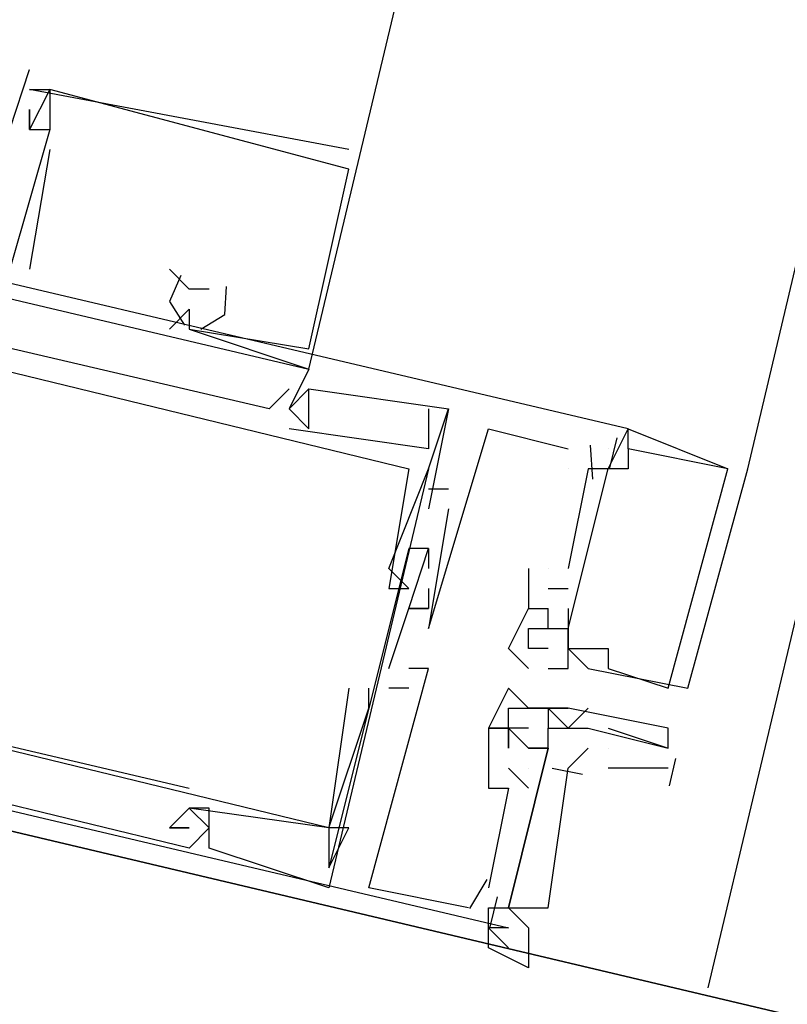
# Model space of a CAD drawing. Header units: feet. Extents: x -79 to 198, y -22 to 181.
# Tile 234 of 256: x 129.647 to 130.16, y 127.46 to 128.118. Entities that reach past the tile are written whole.
import ezdxf

# ---------------------------------------------------------------- set-up
doc = ezdxf.new("R2010")
doc.units = ezdxf.units.FT
doc.layers.add('A-LINEA', color=7, linetype='CONTINUOUS')
doc.layers.add('A-MURO-CONCRETO', color=8, linetype='CONTINUOUS')

msp = doc.modelspace()

# ---------------------------------------------------------------- linework, layer by layer
at = {"layer": 'A-LINEA'}
for p, q in [((130.1333, 127.8178), (132.0533, 135.9378)), ((129.6533, 128.0844), (129.6533, 128.0844)), ((129.6533, 128.0844), (129.6533, 128.0844)), ((129.6533, 128.0711), (129.6533, 128.0711)), ((129.6533, 128.0711), (129.6533, 128.0711)), ((129.6533, 128.0711), (129.6533, 128.0711)), ((129.6667, 128.0711), (129.6667, 128.0711)), ((129.6667, 128.0711), (129.6667, 128.0711)), ((129.6667, 128.0711), (129.6667, 128.0711)), ((129.6667, 128.0711), (129.6667, 128.0711)), ((129.6667, 128.0711), (129.6667, 128.0711)), ((129.6667, 128.0711), (129.6667, 128.0711)), ((129.6533, 128.0578), (129.6533, 128.0578)), ((129.6533, 128.0578), (129.6533, 128.0578)), ((129.6533, 128.0578), (129.6533, 128.0578)), ((129.6533, 128.0444), (129.6533, 128.0444)), ((129.6533, 128.0444), (129.6533, 128.0444)), ((129.6533, 128.0444), (129.6533, 128.0444)), ((129.6533, 128.0444), (129.6533, 128.0444)), ((129.6533, 128.0444), (129.6533, 128.0444)), ((129.6533, 128.0444), (129.6533, 128.0444)), ((129.6667, 128.0444), (129.6667, 128.0444)), ((129.6667, 128.0444), (129.6667, 128.0444)), ((129.6667, 128.0444), (129.6667, 128.0444)), ((129.6667, 128.0444), (129.6667, 128.0444)), ((129.6667, 128.0444), (129.6667, 128.0444)), ((129.6667, 128.0444), (129.6667, 128.0444)), ((129.6667, 128.0311), (129.6533, 127.9511)), ((129.6667, 128.0311), (129.6533, 127.9511)), ((129.6667, 128.0311), (129.6533, 127.9511)), ((129.6667, 128.0311), (129.6667, 128.0311)), ((129.6667, 128.0311), (129.6667, 128.0311)), ((129.6667, 128.0311), (129.6667, 128.0311)), ((129.8667, 128.0311), (129.8667, 128.0311)), ((129.8667, 128.0311), (129.8667, 128.0311)), ((129.8667, 128.0311), (129.8667, 128.0311)), ((129.84, 127.8978), (129.8667, 128.0178)), ((129.84, 127.8978), (129.8667, 128.0178)), ((129.84, 127.8978), (129.8667, 128.0178)), ((129.8667, 128.0178), (129.8667, 128.0178)), ((129.8667, 128.0178), (129.8667, 128.0178)), ((129.8667, 128.0178), (129.8667, 128.0178)), ((129.8667, 128.0178), (129.8667, 128.0178)), ((129.8667, 128.0178), (129.8667, 128.0178)), ((129.8667, 128.0178), (129.8667, 128.0178)), ((129.6533, 127.9511), (129.6533, 127.9511)), ((129.6533, 127.9511), (129.6533, 127.9511)), ((129.6533, 127.9511), (129.6533, 127.9511)), ((129.7467, 127.9511), (129.7467, 127.9511)), ((129.7467, 127.9511), (129.7467, 127.9511)), ((129.7467, 127.9511), (129.7467, 127.9511)), ((129.76, 127.9378), (129.76, 127.9378)), ((129.76, 127.9378), (129.76, 127.9378)), ((129.76, 127.9378), (129.76, 127.9378)), ((129.7733, 127.9378), (129.7733, 127.9378)), ((129.7733, 127.9378), (129.7733, 127.9378)), ((129.7733, 127.9378), (129.7733, 127.9378)), ((129.7467, 127.9111), (129.76, 127.9244)), ((129.7467, 127.9111), (129.76, 127.9244)), ((129.7467, 127.9111), (129.76, 127.9244)), ((129.76, 127.9244), (129.76, 127.9244)), ((129.76, 127.9244), (129.76, 127.9244)), ((129.76, 127.9244), (129.76, 127.9244)), ((129.76, 127.9244), (129.76, 127.9244)), ((129.76, 127.9244), (129.76, 127.9244)), ((129.76, 127.9244), (129.76, 127.9244)), ((129.7467, 127.9111), (129.7467, 127.9111)), ((129.7467, 127.9111), (129.7467, 127.9111)), ((129.7467, 127.9111), (129.7467, 127.9111)), ((129.76, 127.9111), (129.84, 127.8844)), ((129.76, 127.9111), (129.76, 127.9111)), ((129.76, 127.9111), (129.76, 127.9111)), ((129.76, 127.9111), (129.84, 127.8844)), ((129.76, 127.9111), (129.76, 127.9111)), ((129.76, 127.9111), (129.76, 127.9111)), ((129.76, 127.9111), (129.84, 127.8844)), ((129.76, 127.9111), (129.76, 127.9111)), ((129.76, 127.9111), (129.76, 127.9111)), ((129.84, 127.8978), (129.84, 127.8978)), ((129.84, 127.8978), (129.84, 127.8978)), ((129.84, 127.8978), (129.84, 127.8978)), ((129.84, 127.8978), (129.84, 127.8978)), ((129.84, 127.8978), (129.84, 127.8978)), ((129.84, 127.8978), (129.84, 127.8978)), ((129.84, 127.8844), (129.84, 127.8844)), ((129.84, 127.8844), (129.84, 127.8844)), ((129.84, 127.8844), (129.84, 127.8844)), ((129.84, 127.8844), (129.84, 127.8844)), ((129.84, 127.8844), (129.84, 127.8844)), ((129.84, 127.8844), (129.84, 127.8844)), ((129.8267, 127.8578), (129.84, 127.8711)), ((129.8267, 127.8711), (129.8267, 127.8711)), ((129.8267, 127.8578), (129.84, 127.8711)), ((129.8267, 127.8711), (129.8267, 127.8711)), ((129.8267, 127.8578), (129.84, 127.8711)), ((129.8267, 127.8711), (129.8267, 127.8711)), ((129.84, 127.8711), (129.84, 127.8711)), ((129.84, 127.8711), (129.84, 127.8711)), ((129.84, 127.8711), (129.84, 127.8711)), ((129.84, 127.8711), (129.84, 127.8711)), ((129.84, 127.8711), (129.84, 127.8711)), ((129.84, 127.8711), (129.84, 127.8711)), ((129.8133, 127.8578), (129.8133, 127.8578)), ((129.8133, 127.8578), (129.8133, 127.8578)), ((129.8133, 127.8578), (129.8133, 127.8578)), ((129.8267, 127.8578), (129.8267, 127.8578)), ((129.8267, 127.8578), (129.8267, 127.8578)), ((129.8267, 127.8578), (129.8267, 127.8578)), ((129.8267, 127.8578), (129.8267, 127.8578)), ((129.8267, 127.8578), (129.8267, 127.8578)), ((129.8267, 127.8578), (129.8267, 127.8578)), ((129.92, 127.8578), (129.92, 127.8578)), ((129.92, 127.8578), (129.92, 127.8578)), ((129.92, 127.8578), (129.92, 127.8578)), ((129.92, 127.8578), (129.92, 127.8578)), ((129.92, 127.8578), (129.92, 127.8578)), ((129.92, 127.8578), (129.92, 127.8578)), ((129.9333, 127.8578), (129.9333, 127.8578)), ((129.9333, 127.8578), (129.9333, 127.8578)), ((129.9333, 127.8578), (129.9333, 127.8578)), ((129.9333, 127.8578), (129.9333, 127.8578)), ((129.9333, 127.8578), (129.9333, 127.8578)), ((129.9333, 127.8578), (129.9333, 127.8578)), ((129.8267, 127.8444), (129.8267, 127.8444)), ((129.8267, 127.8444), (129.8267, 127.8444)), ((129.8267, 127.8444), (129.8267, 127.8444)), ((129.84, 127.8444), (129.84, 127.8444)), ((129.84, 127.8444), (129.84, 127.8444)), ((129.84, 127.8444), (129.84, 127.8444)), ((129.96, 127.8444), (129.96, 127.8444)), ((129.96, 127.8444), (129.96, 127.8444)), ((129.96, 127.8444), (129.96, 127.8444)), ((130.0533, 127.8444), (130.0533, 127.8444)), ((130.0533, 127.8444), (130.0533, 127.8444)), ((130.0533, 127.8444), (130.0533, 127.8444)), ((130.0533, 127.8444), (130.0533, 127.8444)), ((130.0533, 127.8444), (130.0533, 127.8444)), ((130.0533, 127.8444), (130.0533, 127.8444)), ((130.0457, 127.8384), (130.0409, 127.8184)), ((130.0457, 127.8384), (130.0409, 127.8184)), ((130.0457, 127.8384), (130.0409, 127.8184)), ((129.92, 127.8311), (129.92, 127.8311)), ((129.92, 127.8311), (129.92, 127.8311)), ((129.92, 127.8311), (129.92, 127.8311)), ((130.0133, 127.8311), (130.0133, 127.8311)), ((130.0133, 127.8311), (130.0133, 127.8311)), ((130.0133, 127.8311), (130.0133, 127.8311)), ((130.0279, 127.8336), (130.0295, 127.8109)), ((130.0279, 127.8336), (130.0295, 127.8109)), ((130.0279, 127.8336), (130.0295, 127.8109)), ((130.04, 127.8311), (130.04, 127.8311)), ((130.04, 127.8311), (130.04, 127.8311)), ((130.04, 127.8311), (130.04, 127.8311)), ((130.04, 127.8311), (130.04, 127.8311)), ((130.04, 127.8311), (130.04, 127.8311)), ((130.04, 127.8311), (130.04, 127.8311)), ((130.0533, 127.8311), (130.0533, 127.8311)), ((130.0533, 127.8311), (130.0533, 127.8311)), ((130.0533, 127.8311), (130.0533, 127.8311)), ((130.0533, 127.8311), (130.0533, 127.8311)), ((130.0533, 127.8311), (130.0533, 127.8311)), ((130.0533, 127.8311), (130.0533, 127.8311)), ((129.92, 127.8178), (129.8533, 127.5378)), ((129.92, 127.8178), (129.8533, 127.5378)), ((129.92, 127.8178), (129.8533, 127.5378)), ((129.9067, 127.8178), (129.9067, 127.8178)), ((129.9067, 127.8178), (129.9067, 127.8178)), ((129.9067, 127.8178), (129.9067, 127.8178)), ((129.92, 127.8178), (129.92, 127.8178)), ((129.92, 127.8178), (129.92, 127.8178)), ((129.92, 127.8178), (129.92, 127.8178)), ((130.0133, 127.8178), (130.0133, 127.8178)), ((130.0267, 127.8178), (130.0133, 127.7511)), ((130.0133, 127.8178), (130.0133, 127.8178)), ((130.0267, 127.8178), (130.0133, 127.7511)), ((130.0133, 127.8178), (130.0133, 127.8178)), ((130.0267, 127.8178), (130.0133, 127.7511)), ((130.0267, 127.8178), (130.0267, 127.8178)), ((130.0267, 127.8178), (130.0267, 127.8178)), ((130.0267, 127.8178), (130.0267, 127.8178)), ((130.0267, 127.8178), (130.0267, 127.8178)), ((130.0267, 127.8178), (130.0267, 127.8178)), ((130.0267, 127.8178), (130.0267, 127.8178)), ((130.04, 127.8178), (130.04, 127.8178)), ((130.04, 127.8178), (130.04, 127.8178)), ((130.04, 127.8178), (130.04, 127.8178)), ((130.04, 127.8178), (130.04, 127.8178)), ((130.04, 127.8178), (130.04, 127.8178)), ((130.04, 127.8178), (130.04, 127.8178)), ((130.0533, 127.8178), (130.0533, 127.8178)), ((130.0533, 127.8178), (130.0533, 127.8178)), ((130.0533, 127.8178), (130.0533, 127.8178)), ((130.12, 127.8178), (130.12, 127.8178)), ((130.12, 127.8178), (130.12, 127.8178)), ((130.12, 127.8178), (130.12, 127.8178)), ((130.12, 127.8178), (130.12, 127.8178)), ((130.12, 127.8178), (130.12, 127.8178)), ((130.12, 127.8178), (130.12, 127.8178)), ((130.1333, 127.8178), (130.1333, 127.8178)), ((130.1333, 127.8178), (130.1333, 127.8178)), ((130.1333, 127.8178), (130.1333, 127.8178)), ((129.92, 127.8044), (129.9333, 127.8044)), ((129.92, 127.8044), (129.92, 127.8044)), ((129.92, 127.8044), (129.9333, 127.8044)), ((129.92, 127.8044), (129.92, 127.8044)), ((129.92, 127.8044), (129.9333, 127.8044)), ((129.92, 127.8044), (129.92, 127.8044)), ((129.9333, 127.8044), (129.9333, 127.8044)), ((129.9333, 127.8044), (129.9333, 127.8044)), ((129.9333, 127.8044), (129.9333, 127.8044)), ((129.92, 127.7911), (129.92, 127.7911)), ((129.92, 127.7911), (129.92, 127.7911)), ((129.92, 127.7911), (129.92, 127.7911)), ((129.9333, 127.7911), (129.9333, 127.7911)), ((129.9333, 127.7911), (129.9333, 127.7911)), ((129.9333, 127.7911), (129.9333, 127.7911)), ((129.9067, 127.7644), (129.9067, 127.7644)), ((129.9067, 127.7644), (129.9067, 127.7644)), ((129.9067, 127.7644), (129.9067, 127.7644)), ((129.92, 127.7644), (129.92, 127.7644)), ((129.92, 127.7644), (129.92, 127.7644)), ((129.92, 127.7644), (129.92, 127.7644)), ((129.92, 127.7644), (129.92, 127.7644)), ((129.92, 127.7644), (129.92, 127.7644)), ((129.92, 127.7644), (129.92, 127.7644)), ((129.8933, 127.7511), (129.8933, 127.7511)), ((129.8933, 127.7511), (129.8933, 127.7511)), ((129.8933, 127.7511), (129.8933, 127.7511)), ((129.92, 127.7511), (129.92, 127.7511)), ((129.92, 127.7511), (129.92, 127.7511)), ((129.92, 127.7511), (129.92, 127.7511)), ((129.9867, 127.7511), (129.9867, 127.7511)), ((129.9867, 127.7511), (129.9867, 127.7511)), ((129.9867, 127.7511), (129.9867, 127.7511)), ((130, 127.7511), (130, 127.7511)), ((130, 127.7511), (130, 127.7511)), ((130, 127.7511), (130, 127.7511)), ((130, 127.7511), (130, 127.7511)), ((130, 127.7511), (130, 127.7511)), ((130, 127.7511), (130, 127.7511)), ((130.0133, 127.7511), (130.0133, 127.7511)), ((130.0133, 127.7511), (130.0133, 127.7511)), ((130.0133, 127.7511), (130.0133, 127.7511)), ((129.8933, 127.7378), (129.8933, 127.7378)), ((129.8933, 127.7378), (129.8933, 127.7378)), ((129.8933, 127.7378), (129.8933, 127.7378)), ((129.9067, 127.7378), (129.9067, 127.7378)), ((129.9067, 127.7378), (129.9067, 127.7378)), ((129.9067, 127.7378), (129.9067, 127.7378)), ((129.92, 127.7378), (129.92, 127.7378)), ((129.92, 127.7378), (129.92, 127.7378)), ((129.92, 127.7378), (129.92, 127.7378)), ((130, 127.7378), (130.0133, 127.7378)), ((130, 127.7378), (130, 127.7378)), ((130, 127.7378), (130.0133, 127.7378)), ((130, 127.7378), (130, 127.7378)), ((130, 127.7378), (130.0133, 127.7378)), ((130, 127.7378), (130, 127.7378)), ((130.0133, 127.7378), (130.0133, 127.7378)), ((130.0133, 127.7378), (130.0133, 127.7378)), ((130.0133, 127.7378), (130.0133, 127.7378)), ((129.9067, 127.7244), (129.9067, 127.7244)), ((129.9067, 127.7244), (129.9067, 127.7244)), ((129.9067, 127.7244), (129.9067, 127.7244)), ((129.9067, 127.7244), (129.9067, 127.7244)), ((129.9067, 127.7244), (129.9067, 127.7244)), ((129.9067, 127.7244), (129.9067, 127.7244)), ((129.92, 127.7244), (129.92, 127.7244)), ((129.92, 127.7244), (129.92, 127.7244)), ((129.92, 127.7244), (129.92, 127.7244)), ((129.92, 127.7244), (129.92, 127.7244)), ((129.92, 127.7244), (129.92, 127.7244)), ((129.92, 127.7244), (129.92, 127.7244)), ((129.9867, 127.7244), (129.9867, 127.7244)), ((129.9867, 127.7244), (129.9867, 127.7244)), ((129.9867, 127.7244), (129.9867, 127.7244)), ((129.9867, 127.7244), (129.9867, 127.7244)), ((129.9867, 127.7244), (129.9867, 127.7244)), ((129.9867, 127.7244), (129.9867, 127.7244)), ((130, 127.7244), (130, 127.7244)), ((130, 127.7111), (130, 127.7244)), ((130, 127.7244), (130, 127.7244)), ((130, 127.7244), (130, 127.7244)), ((130, 127.7111), (130, 127.7244)), ((130, 127.7244), (130, 127.7244)), ((130, 127.7244), (130, 127.7244)), ((130, 127.7111), (130, 127.7244)), ((130, 127.7244), (130, 127.7244)), ((130.0133, 127.7244), (130.0133, 127.7244)), ((130.0133, 127.7244), (130.0133, 127.7244)), ((130.0133, 127.7244), (130.0133, 127.7244)), ((129.92, 127.7111), (129.92, 127.7111)), ((129.92, 127.7111), (129.92, 127.7111)), ((129.92, 127.7111), (129.92, 127.7111)), ((129.9867, 127.7111), (129.9867, 127.7111)), ((129.9867, 127.7111), (129.9867, 127.7111)), ((129.9867, 127.7111), (129.9867, 127.7111)), ((130, 127.7111), (130, 127.7111)), ((130, 127.7111), (130, 127.7111)), ((130, 127.7111), (130, 127.7111)), ((130.0133, 127.7111), (130.0133, 127.7111)), ((130.0133, 127.7111), (130.0133, 127.7111)), ((130.0133, 127.7111), (130.0133, 127.7111)), ((130.0133, 127.7111), (130.0133, 127.7111)), ((130.0133, 127.7111), (130.0133, 127.7111)), ((130.0133, 127.7111), (130.0133, 127.7111)), ((130.0133, 127.7111), (130.0133, 127.7111)), ((130.0133, 127.7111), (130.0133, 127.7111)), ((130.0133, 127.7111), (130.0133, 127.7111)), ((129.36, 127.6978), (129.76, 127.6044)), ((129.36, 127.6978), (129.76, 127.6044)), ((129.36, 127.6978), (129.76, 127.6044)), ((129.9733, 127.6978), (129.9733, 127.6978)), ((129.9733, 127.6978), (129.9733, 127.6978)), ((129.9733, 127.6978), (129.9733, 127.6978)), ((129.9867, 127.6978), (129.9867, 127.6978)), ((129.9867, 127.6978), (129.9867, 127.6978)), ((129.9867, 127.6978), (129.9867, 127.6978)), ((130, 127.6978), (130, 127.6978)), ((130, 127.6978), (130, 127.6978)), ((130, 127.6978), (130, 127.6978)), ((130.0133, 127.6978), (130.0133, 127.6978)), ((130.0133, 127.6978), (130.0133, 127.6978)), ((130.0133, 127.6978), (130.0133, 127.6978)), ((130.0133, 127.6978), (130.0133, 127.6978)), ((130.0133, 127.6978), (130.0133, 127.6978)), ((130.0133, 127.6978), (130.0133, 127.6978)), ((130.0133, 127.6978), (130.0133, 127.6978)), ((130.0133, 127.6978), (130.0133, 127.6978)), ((130.0133, 127.6978), (130.0133, 127.6978)), ((130.04, 127.6978), (130.04, 127.6978)), ((130.04, 127.6978), (130.04, 127.6978)), ((130.04, 127.6978), (130.04, 127.6978)), ((129.8933, 127.6844), (129.8933, 127.6844)), ((129.8933, 127.6844), (129.8933, 127.6844)), ((129.8933, 127.6844), (129.8933, 127.6844)), ((129.9067, 127.6844), (129.9067, 127.6844)), ((129.9067, 127.6844), (129.9067, 127.6844)), ((129.9067, 127.6844), (129.9067, 127.6844)), ((129.92, 127.6844), (129.92, 127.6844)), ((129.92, 127.6844), (129.92, 127.6844)), ((129.92, 127.6844), (129.92, 127.6844)), ((129.9867, 127.6844), (129.9867, 127.6844)), ((129.9867, 127.6844), (129.9867, 127.6844)), ((129.9867, 127.6844), (129.9867, 127.6844)), ((130, 127.6844), (130, 127.6844)), ((130, 127.6844), (130, 127.6844)), ((130, 127.6844), (130, 127.6844)), ((130.0133, 127.6844), (130.0133, 127.6844)), ((130.0133, 127.6844), (130.0133, 127.6844)), ((130.0133, 127.6844), (130.0133, 127.6844)), ((130.0267, 127.6844), (130.0267, 127.6844)), ((130.0267, 127.6844), (130.0267, 127.6844)), ((130.0267, 127.6844), (130.0267, 127.6844)), ((130.04, 127.6844), (130.04, 127.6844)), ((130.04, 127.6844), (130.04, 127.6844)), ((130.04, 127.6844), (130.04, 127.6844)), ((129.8667, 127.6711), (129.8667, 127.6711)), ((129.8667, 127.6711), (129.8667, 127.6711)), ((129.8667, 127.6711), (129.8667, 127.6711)), ((129.88, 127.6711), (129.88, 127.6711)), ((129.88, 127.6711), (129.88, 127.6711)), ((129.88, 127.6711), (129.88, 127.6711)), ((129.9067, 127.6711), (129.8933, 127.6711)), ((129.8933, 127.6711), (129.8933, 127.6711)), ((129.9067, 127.6711), (129.8933, 127.6711)), ((129.8933, 127.6711), (129.8933, 127.6711)), ((129.9067, 127.6711), (129.8933, 127.6711)), ((129.8933, 127.6711), (129.8933, 127.6711)), ((129.9067, 127.6711), (129.9067, 127.6711)), ((129.9067, 127.6711), (129.9067, 127.6711)), ((129.9067, 127.6711), (129.9067, 127.6711)), ((129.9733, 127.6711), (129.9733, 127.6711)), ((130.08, 127.6711), (130.08, 127.6711)), ((130.08, 127.6711), (130.08, 127.6711)), ((130.08, 127.6711), (130.08, 127.6711)), ((130.0933, 127.6711), (130.0933, 127.6711)), ((130.0933, 127.6711), (130.0933, 127.6711)), ((130.0933, 127.6711), (130.0933, 127.6711)), ((129.88, 127.6578), (129.88, 127.6578)), ((129.88, 127.6578), (129.88, 127.6578)), ((129.88, 127.6578), (129.88, 127.6578)), ((129.9733, 127.6578), (129.9733, 127.6578)), ((129.9867, 127.6578), (129.9867, 127.6578)), ((130, 127.6578), (130, 127.6578)), ((130, 127.6578), (130, 127.6578)), ((130.0133, 127.6578), (130.0133, 127.6578)), ((130.0133, 127.6578), (130.0133, 127.6578)), ((130.0267, 127.6578), (130.0267, 127.6578)), ((129.96, 127.6444), (129.96, 127.6444)), ((129.96, 127.6444), (129.96, 127.6444)), ((129.96, 127.6444), (129.96, 127.6444)), ((129.96, 127.6444), (129.96, 127.6444)), ((129.9733, 127.6444), (129.9733, 127.6444)), ((129.9733, 127.6444), (129.9733, 127.6444)), ((129.9733, 127.6444), (129.9733, 127.6444)), ((129.9733, 127.6444), (129.9733, 127.6444)), ((129.9733, 127.6444), (129.9733, 127.6444)), ((129.9733, 127.6444), (129.9733, 127.6444)), ((129.9867, 127.6444), (129.9867, 127.6444)), ((130, 127.6444), (130, 127.6444)), ((130, 127.6444), (130, 127.6444)), ((130.0133, 127.6444), (130.0133, 127.6444)), ((130.0267, 127.6444), (130.0267, 127.6444)), ((130.04, 127.6444), (130.08, 127.6311)), ((130.08, 127.6444), (130.08, 127.6444)), ((129.9733, 127.6311), (129.9733, 127.6311)), ((129.9733, 127.6311), (129.9733, 127.6311)), ((129.9733, 127.6311), (129.9733, 127.6311)), ((129.9733, 127.6311), (129.9733, 127.6311)), ((129.9867, 127.6311), (129.9867, 127.6311)), ((129.9867, 127.6311), (129.9867, 127.6311)), ((129.9867, 127.6311), (129.9867, 127.6311)), ((129.9867, 127.6311), (129.9867, 127.6311)), ((130, 127.6311), (130, 127.6311)), ((130, 127.6311), (130, 127.6311)), ((130, 127.6311), (130, 127.6311)), ((130, 127.6311), (130, 127.6311)), ((130.04, 127.6311), (130.04, 127.6311)), ((130.08, 127.6311), (130.08, 127.6311)), ((130.085, 127.6243), (130.0807, 127.606)), ((129.9867, 127.6044), (129.9733, 127.6178)), ((129.9733, 127.6178), (129.9733, 127.6178)), ((129.9867, 127.6044), (129.9733, 127.6178)), ((129.9733, 127.6178), (129.9733, 127.6178)), ((129.9867, 127.6044), (129.9733, 127.6178)), ((129.9733, 127.6178), (129.9733, 127.6178)), ((129.9867, 127.6178), (129.9867, 127.6178)), ((129.9867, 127.6178), (129.9867, 127.6178)), ((129.9867, 127.6178), (129.9867, 127.6178)), ((129.9867, 127.6178), (129.9867, 127.6178)), ((129.9867, 127.6178), (129.9867, 127.6178)), ((129.9867, 127.6178), (129.9867, 127.6178)), ((130.0229, 127.6136), (130.0026, 127.6175)), ((130.0229, 127.6136), (130.0026, 127.6175)), ((130.0229, 127.6136), (130.0026, 127.6175)), ((130.08, 127.6178), (130.04, 127.6178)), ((129.76, 127.6044), (129.76, 127.6044)), ((129.76, 127.6044), (129.76, 127.6044)), ((129.76, 127.6044), (129.76, 127.6044)), ((129.96, 127.6044), (129.96, 127.6044)), ((129.96, 127.6044), (129.96, 127.6044)), ((129.96, 127.6044), (129.96, 127.6044)), ((129.9733, 127.6044), (129.9733, 127.6044)), ((129.9733, 127.6044), (129.9733, 127.6044)), ((129.9733, 127.6044), (129.9733, 127.6044)), ((129.9867, 127.6044), (129.9867, 127.6044)), ((129.9867, 127.6044), (129.9867, 127.6044)), ((129.9867, 127.6044), (129.9867, 127.6044)), ((129.76, 127.5911), (129.76, 127.5911)), ((129.76, 127.5911), (129.76, 127.5911)), ((129.76, 127.5911), (129.76, 127.5911)), ((129.76, 127.5911), (129.76, 127.5911)), ((129.76, 127.5911), (129.76, 127.5911)), ((129.76, 127.5911), (129.76, 127.5911)), ((129.76, 127.5911), (129.76, 127.5911)), ((129.76, 127.5911), (129.76, 127.5911)), ((129.76, 127.5911), (129.76, 127.5911)), ((129.7733, 127.5911), (129.7733, 127.5911)), ((129.7733, 127.5911), (129.7733, 127.5911)), ((129.7733, 127.5911), (129.7733, 127.5911)), ((129.7467, 127.5778), (129.7467, 127.5778)), ((129.7467, 127.5778), (129.7467, 127.5778)), ((129.7467, 127.5778), (129.7467, 127.5778)), ((129.76, 127.5778), (129.76, 127.5778)), ((129.76, 127.5778), (129.76, 127.5778)), ((129.76, 127.5778), (129.76, 127.5778)), ((129.7733, 127.5778), (129.7733, 127.5778)), ((129.7733, 127.5778), (129.7733, 127.5778)), ((129.7733, 127.5778), (129.7733, 127.5778)), ((129.8533, 127.5778), (129.8533, 127.5778)), ((129.8533, 127.5778), (129.8533, 127.5778)), ((129.8533, 127.5778), (129.8533, 127.5778)), ((129.8533, 127.5778), (129.8533, 127.5778)), ((129.8533, 127.5778), (129.8533, 127.5778)), ((129.8533, 127.5778), (129.8533, 127.5778)), ((129.8533, 127.5778), (129.8533, 127.5778)), ((129.8533, 127.5778), (129.8533, 127.5778)), ((129.8533, 127.5778), (129.8533, 127.5778)), ((129.8667, 127.5778), (129.8667, 127.5778)), ((129.8667, 127.5778), (129.8667, 127.5778)), ((129.8667, 127.5778), (129.8667, 127.5778)), ((129.76, 127.5644), (129.76, 127.5644)), ((129.76, 127.5644), (129.76, 127.5644)), ((129.76, 127.5644), (129.76, 127.5644)), ((129.7733, 127.5644), (129.7733, 127.5644)), ((129.7733, 127.5644), (129.7733, 127.5644)), ((129.7733, 127.5644), (129.7733, 127.5644)), ((129.8533, 127.5511), (129.8533, 127.5511)), ((129.8533, 127.5511), (129.8533, 127.5511)), ((129.8533, 127.5511), (129.8533, 127.5511)), ((129.8533, 127.5511), (129.8533, 127.5511)), ((129.8533, 127.5511), (129.8533, 127.5511)), ((129.8533, 127.5511), (129.8533, 127.5511)), ((129.9588, 127.5435), (129.9473, 127.524)), ((129.9588, 127.5435), (129.9473, 127.524)), ((129.9588, 127.5435), (129.9473, 127.524)), ((129.8533, 127.5378), (129.8533, 127.5378)), ((129.8533, 127.5378), (129.8533, 127.5378)), ((129.8533, 127.5378), (129.8533, 127.5378)), ((129.88, 127.5378), (129.88, 127.5378)), ((129.88, 127.5378), (129.88, 127.5378)), ((129.88, 127.5378), (129.88, 127.5378)), ((129.96, 127.5378), (129.96, 127.5378)), ((129.96, 127.5378), (129.96, 127.5378)), ((129.96, 127.5378), (129.96, 127.5378)), ((129.9657, 127.5317), (129.9609, 127.5117)), ((129.9657, 127.5317), (129.9609, 127.5117)), ((129.9657, 127.5317), (129.9609, 127.5117)), ((129.9467, 127.5244), (129.9467, 127.5244)), ((129.9467, 127.5244), (129.9467, 127.5244)), ((129.9467, 127.5244), (129.9467, 127.5244)), ((129.96, 127.5244), (129.96, 127.5244)), ((129.96, 127.5244), (129.96, 127.5244)), ((129.96, 127.5244), (129.96, 127.5244)), ((129.9733, 127.5244), (129.9733, 127.5244)), ((129.9733, 127.5244), (129.9733, 127.5244)), ((129.9733, 127.5244), (129.9733, 127.5244)), ((129.96, 127.5111), (129.96, 127.5111)), ((129.96, 127.5111), (129.96, 127.5111)), ((129.96, 127.5111), (129.96, 127.5111)), ((129.96, 127.5111), (129.96, 127.5111)), ((129.96, 127.5111), (129.96, 127.5111)), ((129.96, 127.5111), (129.96, 127.5111)), ((129.9733, 127.5111), (129.9733, 127.5111)), ((129.9733, 127.5111), (129.9733, 127.5111)), ((129.9733, 127.5111), (129.9733, 127.5111))]:
    msp.add_line(p, q, dxfattribs=at)
for points in [[(133.3467, 141.1778), (133.1333, 140.2578), (132.9067, 139.3511), (132.7067, 138.4444), (132.4933, 137.5511), (132.28, 136.6711), (132.0667, 135.7911), (131.8667, 134.9244), (131.6667, 134.0711), (131.4667, 133.2178), (131.2667, 132.3644), (131.0667, 131.5244), (130.8667, 130.6978), (130.6667, 129.8844), (130.48, 129.0711), (130.2933, 128.2578), (130.1067, 127.4711)], [(129.84, 127.8844), (130.2667, 129.6711), (130.7467, 131.7378)], [(129.5067, 128.0311), (129.52, 128.0311), (129.5333, 128.0311), (129.5467, 128.0178), (129.5867, 128.0178), (129.5867, 128.0044), (129.5867, 128.0178), (129.6, 128.0044), (129.6133, 128.0044), (129.6267, 128.0044), (129.6533, 128.0844)], [(129.5067, 128.0311), (129.52, 128.0311), (129.5333, 128.0311), (129.5467, 128.0178), (129.5867, 128.0178), (129.5867, 128.0044), (129.5867, 128.0178), (129.6, 128.0044), (129.6133, 128.0044), (129.6267, 128.0044), (129.6533, 128.0844)], [(129.8667, 128.0311), (129.6533, 128.0711), (129.6667, 128.0711), (129.6533, 128.0444), (129.6533, 128.0578), (129.6533, 128.0444), (129.6667, 128.0444), (129.64, 127.9511), (129.6, 127.9511)], [(129.8667, 128.0311), (129.6533, 128.0711), (129.6667, 128.0711), (129.6533, 128.0444), (129.6533, 128.0578), (129.6533, 128.0444), (129.6667, 128.0444), (129.64, 127.9511), (129.6, 127.9511)], [(129.8667, 128.0311), (129.6533, 128.0711), (129.6667, 128.0711), (129.6533, 128.0444), (129.6533, 128.0578), (129.6533, 128.0444), (129.6667, 128.0444), (129.64, 127.9511), (129.6, 127.9511)], [(129.76, 127.9244), (129.76, 127.9111), (129.84, 127.8978), (129.8667, 128.0178), (129.6667, 128.0711), (129.6667, 128.0444), (129.6667, 128.0444)], [(129.76, 127.9244), (129.76, 127.9111), (129.84, 127.8978), (129.8667, 128.0178), (129.6667, 128.0711), (129.6667, 128.0444), (129.6667, 128.0444)], [(129.76, 127.9244), (129.76, 127.9111), (129.84, 127.8978), (129.8667, 128.0178), (129.6667, 128.0711), (129.6667, 128.0444), (129.6667, 128.0444)], [(130.0533, 127.8311), (130.0533, 127.8444), (129.3733, 128.0044), (129.3333, 127.8444), (129.3467, 127.8444)], [(130.0533, 127.8311), (130.0533, 127.8444), (129.3733, 128.0044), (129.3333, 127.8444), (129.3467, 127.8444)], [(130.0533, 127.8311), (130.0533, 127.8444), (129.3733, 128.0044), (129.3333, 127.8444), (129.3467, 127.8444)], [(129.3867, 127.9911), (129.84, 127.8844), (129.8267, 127.8578), (129.84, 127.8444), (129.84, 127.8711), (129.9333, 127.8578), (129.92, 127.7911)], [(129.3867, 127.9911), (129.84, 127.8844), (129.8267, 127.8578), (129.84, 127.8444), (129.84, 127.8711), (129.9333, 127.8578), (129.92, 127.7911)], [(129.3867, 127.9911), (129.84, 127.8844), (129.8267, 127.8578), (129.84, 127.8444), (129.84, 127.8711), (129.9333, 127.8578), (129.92, 127.7911)], [(129.8267, 127.8711), (129.8133, 127.8578), (129.4133, 127.9511), (129.4133, 127.9644), (129.3867, 127.9778), (129.3867, 127.9644), (129.4133, 127.9644), (129.3867, 127.8711), (129.3867, 127.8578), (129.4133, 127.9378), (129.9067, 127.8178), (129.8933, 127.7378), (129.8933, 127.7378), (129.9067, 127.7378), (129.8933, 127.7511), (129.92, 127.8178), (129.9333, 127.8578)], [(129.8267, 127.8711), (129.8133, 127.8578), (129.4133, 127.9511), (129.4133, 127.9644), (129.3867, 127.9778), (129.3867, 127.9644), (129.4133, 127.9644), (129.3867, 127.8711), (129.3867, 127.8578), (129.4133, 127.9378), (129.9067, 127.8178), (129.8933, 127.7378), (129.8933, 127.7378), (129.9067, 127.7378), (129.8933, 127.7511), (129.92, 127.8178), (129.9333, 127.8578)], [(129.8267, 127.8711), (129.8133, 127.8578), (129.4133, 127.9511), (129.4133, 127.9644), (129.3867, 127.9778), (129.3867, 127.9644), (129.4133, 127.9644), (129.3867, 127.8711), (129.3867, 127.8578), (129.4133, 127.9378), (129.9067, 127.8178), (129.8933, 127.7378), (129.8933, 127.7378), (129.9067, 127.7378), (129.8933, 127.7511), (129.92, 127.8178), (129.9333, 127.8578)], [(129.7733, 127.9378), (129.76, 127.9378), (129.76, 127.9378), (129.7467, 127.9511)], [(129.7733, 127.9378), (129.76, 127.9378), (129.76, 127.9378), (129.7467, 127.9511)], [(129.7733, 127.9378), (129.76, 127.9378), (129.76, 127.9378), (129.7467, 127.9511)], [(129.7543, 127.9468), (129.7467, 127.9296), (129.7568, 127.9137)], [(129.7543, 127.9468), (129.7467, 127.9296), (129.7568, 127.9137)], [(129.7543, 127.9468), (129.7467, 127.9296), (129.7568, 127.9137)], [(129.7677, 127.9111), (129.7838, 127.9208), (129.7848, 127.9396)], [(129.7677, 127.9111), (129.7838, 127.9208), (129.7848, 127.9396)], [(129.7677, 127.9111), (129.7838, 127.9208), (129.7848, 127.9396)], [(129.3867, 127.8844), (129.3733, 127.8978), (129.3467, 127.8178), (129.3333, 127.8178), (129.2933, 127.6711), (129.9733, 127.5111)], [(129.3867, 127.8844), (129.3733, 127.8978), (129.3467, 127.8178), (129.3333, 127.8178), (129.2933, 127.6711), (129.9733, 127.5111)], [(129.3867, 127.8844), (129.3733, 127.8978), (129.3467, 127.8178), (129.3333, 127.8178), (129.2933, 127.6711), (129.9733, 127.5111)], [(129.8533, 127.5378), (129.7733, 127.5644), (129.7733, 127.5911), (129.76, 127.5911), (129.7733, 127.5778), (129.76, 127.5644), (129.32, 127.6711), (129.32, 127.6844), (129.3333, 127.6844), (129.3333, 127.6978), (129.32, 127.6978), (129.3467, 127.8044), (129.36, 127.8044), (129.3733, 127.8844)], [(129.8533, 127.5378), (129.7733, 127.5644), (129.7733, 127.5911), (129.76, 127.5911), (129.7733, 127.5778), (129.76, 127.5644), (129.32, 127.6711), (129.32, 127.6844), (129.3333, 127.6844), (129.3333, 127.6978), (129.32, 127.6978), (129.3467, 127.8044), (129.36, 127.8044), (129.3733, 127.8844)], [(129.8533, 127.5378), (129.7733, 127.5644), (129.7733, 127.5911), (129.76, 127.5911), (129.7733, 127.5778), (129.76, 127.5644), (129.32, 127.6711), (129.32, 127.6844), (129.3333, 127.6844), (129.3333, 127.6978), (129.32, 127.6978), (129.3467, 127.8044), (129.36, 127.8044), (129.3733, 127.8844)], [(129.92, 127.8578), (129.92, 127.8311), (129.8267, 127.8444)], [(129.92, 127.8578), (129.92, 127.8311), (129.8267, 127.8444)], [(129.92, 127.8578), (129.92, 127.8311), (129.8267, 127.8444)], [(129.9333, 127.7911), (129.92, 127.7111), (129.96, 127.8444), (130.0133, 127.8311)], [(129.9333, 127.7911), (129.92, 127.7111), (129.96, 127.8444), (130.0133, 127.8311)], [(129.9333, 127.7911), (129.92, 127.7111), (129.96, 127.8444), (130.0133, 127.8311)], [(130.0133, 127.6978), (130.04, 127.6978), (130.04, 127.6978), (130.04, 127.6844), (130.04, 127.6844), (130.08, 127.6711), (130.08, 127.6711), (130.12, 127.8178), (130.12, 127.8178), (130.0533, 127.8311), (130.0533, 127.8178), (130.04, 127.8178), (130.0533, 127.8444), (130.12, 127.8178), (130.12, 127.8178)], [(130.0133, 127.6978), (130.04, 127.6978), (130.04, 127.6978), (130.04, 127.6844), (130.04, 127.6844), (130.08, 127.6711), (130.08, 127.6711), (130.12, 127.8178), (130.12, 127.8178), (130.0533, 127.8311), (130.0533, 127.8178), (130.04, 127.8178), (130.0533, 127.8444), (130.12, 127.8178), (130.12, 127.8178)], [(130.0133, 127.6978), (130.04, 127.6978), (130.04, 127.6978), (130.04, 127.6844), (130.04, 127.6844), (130.08, 127.6711), (130.08, 127.6711), (130.12, 127.8178), (130.12, 127.8178), (130.0533, 127.8311), (130.0533, 127.8178), (130.04, 127.8178), (130.0533, 127.8444), (130.12, 127.8178), (130.12, 127.8178)], [(130, 127.6844), (130.0133, 127.6844), (130.0133, 127.6978), (130.0267, 127.6844), (130.0933, 127.6711), (130.1333, 127.8178)], [(130, 127.6844), (130.0133, 127.6844), (130.0133, 127.6978), (130.0267, 127.6844), (130.0933, 127.6711), (130.1333, 127.8178)], [(130, 127.6844), (130.0133, 127.6844), (130.0133, 127.6978), (130.0267, 127.6844), (130.0933, 127.6711), (130.1333, 127.8178)], [(130.0133, 127.7244), (130.0133, 127.7111), (130.04, 127.8178), (130.0267, 127.8178)], [(130.0133, 127.7244), (130.0133, 127.7111), (130.04, 127.8178), (130.0267, 127.8178)], [(130.0133, 127.7244), (130.0133, 127.7111), (130.04, 127.8178), (130.0267, 127.8178)], [(129.8667, 127.6711), (129.8533, 127.5778), (129.36, 127.6978), (129.3733, 127.7911), (129.36, 127.7778), (129.3467, 127.6844), (129.32, 127.6844), (129.32, 127.6711), (129.32, 127.6844), (129.3467, 127.6711), (129.3467, 127.6978)], [(129.8667, 127.6711), (129.8533, 127.5778), (129.36, 127.6978), (129.3733, 127.7911), (129.36, 127.7778), (129.3467, 127.6844), (129.32, 127.6844), (129.32, 127.6711), (129.32, 127.6844), (129.3467, 127.6711), (129.3467, 127.6978)], [(129.8667, 127.6711), (129.8533, 127.5778), (129.36, 127.6978), (129.3733, 127.7911), (129.36, 127.7778), (129.3467, 127.6844), (129.32, 127.6844), (129.32, 127.6711), (129.32, 127.6844), (129.3467, 127.6711), (129.3467, 127.6978)], [(129.92, 127.7644), (129.9067, 127.7644), (129.8533, 127.5511)], [(129.92, 127.7644), (129.9067, 127.7644), (129.8533, 127.5511)], [(129.92, 127.7644), (129.9067, 127.7644), (129.8533, 127.5511)], [(129.92, 127.7378), (129.92, 127.7244), (129.9067, 127.7244), (129.92, 127.7644), (129.92, 127.7511)], [(129.92, 127.7378), (129.92, 127.7244), (129.9067, 127.7244), (129.92, 127.7644), (129.92, 127.7511)], [(129.92, 127.7378), (129.92, 127.7244), (129.9067, 127.7244), (129.92, 127.7644), (129.92, 127.7511)], [(129.9867, 127.7511), (129.9867, 127.7244), (130, 127.7244)], [(129.9867, 127.7511), (129.9867, 127.7244), (130, 127.7244)], [(129.9867, 127.7511), (129.9867, 127.7244), (130, 127.7244)], [(129.8933, 127.6844), (129.9067, 127.7244), (129.92, 127.7244)], [(129.8933, 127.6844), (129.9067, 127.7244), (129.92, 127.7244)], [(129.8933, 127.6844), (129.9067, 127.7244), (129.92, 127.7244)], [(129.9867, 127.6844), (129.9733, 127.6978), (129.9867, 127.7244), (129.9867, 127.7244), (129.9867, 127.7244), (129.9867, 127.7244), (129.9867, 127.7244)], [(129.9867, 127.6844), (129.9733, 127.6978), (129.9867, 127.7244), (129.9867, 127.7244), (129.9867, 127.7244), (129.9867, 127.7244), (129.9867, 127.7244)], [(129.9867, 127.6844), (129.9733, 127.6978), (129.9867, 127.7244), (129.9867, 127.7244), (129.9867, 127.7244), (129.9867, 127.7244), (129.9867, 127.7244)], [(130, 127.6978), (129.9867, 127.6978), (129.9867, 127.7111), (130.0133, 127.7111), (130.0133, 127.6978), (130.0133, 127.6978), (130.0133, 127.7111), (130.0133, 127.7111), (130.0133, 127.7111)], [(130, 127.6978), (129.9867, 127.6978), (129.9867, 127.7111), (130.0133, 127.7111), (130.0133, 127.6978), (130.0133, 127.6978), (130.0133, 127.7111), (130.0133, 127.7111), (130.0133, 127.7111)], [(130, 127.6978), (129.9867, 127.6978), (129.9867, 127.7111), (130.0133, 127.7111), (130.0133, 127.6978), (130.0133, 127.6978), (130.0133, 127.7111), (130.0133, 127.7111), (130.0133, 127.7111)], [(129.9467, 127.5244), (129.88, 127.5378), (129.92, 127.6844), (129.9067, 127.6844)], [(129.9467, 127.5244), (129.88, 127.5378), (129.92, 127.6844), (129.9067, 127.6844)], [(129.9467, 127.5244), (129.88, 127.5378), (129.92, 127.6844), (129.9067, 127.6844)], [(129.8533, 127.5778), (129.8533, 127.5511), (129.8667, 127.5778), (129.8533, 127.5778), (129.88, 127.6578), (129.88, 127.6711), (129.88, 127.6711)], [(129.8533, 127.5778), (129.8533, 127.5511), (129.8667, 127.5778), (129.8533, 127.5778), (129.88, 127.6578), (129.88, 127.6711), (129.88, 127.6711)], [(129.8533, 127.5778), (129.8533, 127.5511), (129.8667, 127.5778), (129.8533, 127.5778), (129.88, 127.6578), (129.88, 127.6711), (129.88, 127.6711)], [(130.0267, 127.6578), (130.0133, 127.6444), (130, 127.6578), (130.0133, 127.6578), (129.9867, 127.6578), (129.9733, 127.6711), (129.96, 127.6444), (129.9733, 127.6444), (129.9733, 127.6444), (129.9733, 127.6311), (129.9733, 127.6311), (129.9733, 127.6311)], [(132.7733, 124.9511), (133.1867, 126.7378), (129.2933, 127.6578), (128.88, 125.8711), (132.7733, 124.9511)], [(129.9867, 127.6444), (129.9867, 127.6444), (129.9733, 127.6444), (129.9733, 127.6578), (130, 127.6578), (130, 127.6444), (130.0267, 127.6444), (130.0267, 127.6444), (130.0267, 127.6444), (130.0267, 127.6444), (130.08, 127.6311), (130.08, 127.6311), (130.08, 127.6444), (130.0133, 127.6578)], [(129.9733, 127.6311), (129.9733, 127.6444), (129.96, 127.6444), (129.96, 127.6044)], [(129.9733, 127.6311), (129.9733, 127.6444), (129.96, 127.6444), (129.96, 127.6044)], [(129.9733, 127.6311), (129.9733, 127.6444), (129.96, 127.6444), (129.96, 127.6044)], [(129.9733, 127.6444), (129.9867, 127.6311), (129.9867, 127.6311), (130, 127.6311), (130, 127.6444), (130, 127.6444)], [(129.96, 127.5244), (129.9733, 127.5244), (130, 127.6311), (129.9867, 127.6311)], [(129.96, 127.5244), (129.9733, 127.5244), (130, 127.6311), (129.9867, 127.6311)], [(129.96, 127.5244), (129.9733, 127.5244), (130, 127.6311), (129.9867, 127.6311)], [(130, 127.6311), (129.9733, 127.5244), (130, 127.5244), (130.0133, 127.6178), (130.0267, 127.6311)], [(130, 127.6311), (129.9733, 127.5244), (130, 127.5244), (130.0133, 127.6178), (130.0267, 127.6311)], [(130, 127.6311), (129.9733, 127.5244), (130, 127.5244), (130.0133, 127.6178), (130.0267, 127.6311)], [(129.96, 127.6044), (129.9733, 127.6044), (129.96, 127.5378)], [(129.96, 127.6044), (129.9733, 127.6044), (129.96, 127.5378)], [(129.96, 127.6044), (129.9733, 127.6044), (129.96, 127.5378)], [(129.8533, 127.5778), (129.76, 127.5911), (129.7467, 127.5778), (129.76, 127.5778)], [(129.76, 127.5778), (129.7467, 127.5778), (129.7467, 127.5778), (129.76, 127.5911)], [(129.8533, 127.5778), (129.76, 127.5911), (129.7467, 127.5778), (129.76, 127.5778)], [(129.76, 127.5778), (129.7467, 127.5778), (129.7467, 127.5778), (129.76, 127.5911)], [(129.8533, 127.5778), (129.76, 127.5911), (129.7467, 127.5778), (129.76, 127.5778)], [(129.76, 127.5778), (129.7467, 127.5778), (129.7467, 127.5778), (129.76, 127.5911)], [(129.9733, 127.5111), (129.96, 127.5111), (129.96, 127.5244)], [(129.9733, 127.5244), (129.9867, 127.5111), (129.9867, 127.4844), (129.96, 127.4978), (129.96, 127.5111), (129.9733, 127.4978)]]:
    msp.add_lwpolyline(points, dxfattribs=at)
at = {"layer": 'A-MURO-CONCRETO'}
msp.add_lwpolyline([(129.2933, 127.6578), (133.1867, 126.7378), (129.08, 126.7378), (129.2933, 127.6578), (129.2933, 127.6578)], dxfattribs=at)

doc.saveas('drawing.dxf')
